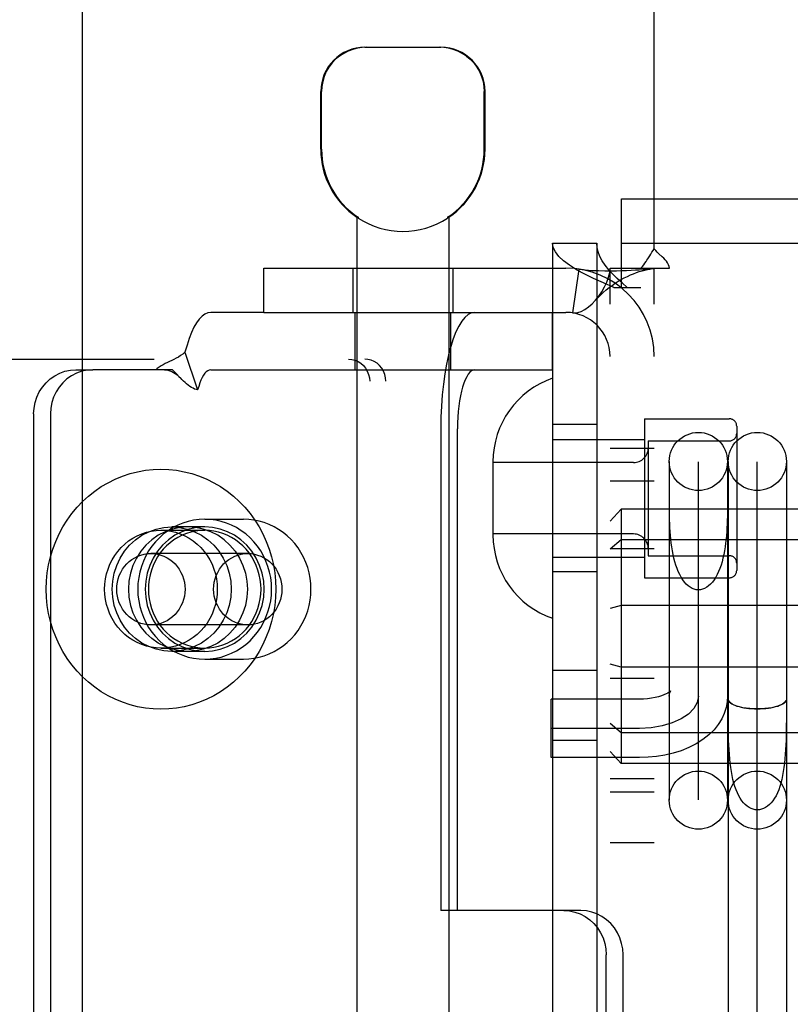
# Model space of a CAD drawing. Header units: inches. Extents: x 0 to 268, y 0 to 174.
# Tile 33 of 125: x 85.37 to 86.42, y 91.6 to 92.94. Entities that reach past the tile are written whole.
import ezdxf

# ---------------------------------------------------------------- set-up
doc = ezdxf.new("R2010")
doc.units = ezdxf.units.IN
doc.header["$LTSCALE"] = 14.754949
doc.header["$MEASUREMENT"] = 0
doc.linetypes.add('HIDDEN', pattern=[0.2, 0.1, -0.1])
doc.layers.add('DEFAULT_2', color=8, linetype='HIDDEN')
doc.layers.add('LEFT_OR_SECONDARY_DOOR_ASSEMBLY', color=7, linetype='CONTINUOUS')

msp = doc.modelspace()

# ---------------------------------------------------------------- linework, layer by layer
at = {"layer": 'DEFAULT_2', "color": 8, "linetype": 'HIDDEN'}
for p, q in [((86.2323, 92.6248), (86.2323, 93.4736)), ((85.8396, 92.8986), (85.9426, 92.8986)), ((85.7796, 92.7601), (85.7796, 92.8386)), ((85.7806, 92.7601), (85.7806, 92.8386)), ((86.0016, 92.7601), (86.0016, 92.8386)), ((86.0026, 92.7601), (86.0026, 92.8386)), ((86.1878, 92.5726), (86.1878, 92.6926)), ((86.1878, 92.6926), (87.9068, 92.6926)), ((85.8286, 92.6678), (85.8286, 89.1986)), ((85.8304, 92.6678), (85.8286, 92.6678)), ((85.8304, 92.6678), (85.8304, 92.6666)), ((85.9518, 92.6678), (85.9518, 92.6666)), ((85.9536, 92.6678), (85.9518, 92.6678)), ((85.9536, 92.6678), (85.9536, 89.1986)), ((86.0943, 92.6326), (86.0943, 89.5646)), ((86.0943, 92.6326), (86.1543, 92.6326)), ((86.1543, 92.6326), (86.1543, 89.5646)), ((86.1878, 92.6326), (87.9068, 92.6326)), ((85.7023, 92.5386), (85.7023, 92.5986)), ((85.7023, 92.5986), (86.1123, 92.5986)), ((85.8231, 92.5986), (85.8231, 92.5386)), ((85.9591, 92.5986), (85.9591, 92.5386)), ((86.1301, 92.5973), (86.1212, 92.538)), ((86.1723, 89.5986), (86.1723, 92.5986)), ((86.1723, 92.5986), (86.214, 92.5986)), ((86.214, 92.5986), (86.2532, 92.5986)), ((86.2323, 89.5986), (86.2323, 92.5986)), ((86.1773, 92.5726), (86.2143, 92.5726)), ((85.7023, 92.5386), (85.6301, 92.5386)), ((85.7023, 92.5386), (86.1123, 92.5386)), ((85.8261, 92.4606), (85.8261, 92.5386)), ((85.9561, 92.4606), (85.9561, 92.5386)), ((86.0941, 92.4606), (86.0941, 92.5386)), ((84.0779, 92.4751), (85.8392, 92.4751)), ((85.5952, 92.4844), (85.6124, 92.4332)), ((85.4471, 92.4606), (85.4699, 92.4606)), ((85.5783, 92.4606), (85.4699, 92.4606)), ((85.5888, 92.4497), (85.5822, 92.4566)), ((85.5894, 92.4491), (85.5888, 92.4497)), ((85.6301, 92.4606), (86.0941, 92.4606)), ((85.846, 89.7551), (85.846, 92.4451)), ((85.8679, 89.7551), (85.8679, 92.4451)), ((85.3897, 92.4006), (85.3897, 89.8006)), ((85.4126, 92.4006), (85.4126, 89.8006)), ((86.2193, 92.3941), (86.2193, 92.1781)), ((86.2193, 92.3941), (86.3343, 92.3941)), ((85.9425, 92.3806), (85.9425, 91.7261)), ((85.9653, 91.7261), (85.9653, 92.3806)), ((86.1543, 92.3861), (86.0943, 92.3861)), ((86.3443, 92.3841), (86.3443, 92.1881)), ((86.0943, 92.3661), (86.2193, 92.3661)), ((86.1723, 92.3541), (86.2323, 92.3541)), ((86.2243, 92.3641), (86.2243, 92.2081)), ((86.2243, 92.3641), (86.3343, 92.3641)), ((86.0133, 92.3356), (86.0133, 92.2366)), ((86.2043, 92.3346), (86.0133, 92.3346)), ((86.2528, 92.3361), (86.2528, 91.8761)), ((86.2923, 91.8764), (86.2923, 92.3358)), ((86.3318, 92.3361), (86.3318, 91.8761)), ((86.3328, 92.3361), (86.3328, 91.5227)), ((86.3723, 91.5227), (86.3723, 92.3358)), ((86.4118, 92.3361), (86.4118, 91.5227)), ((86.1723, 92.3096), (86.2323, 92.3096)), ((86.2529, 92.2714), (86.2529, 92.2809)), ((86.1873, 92.2715), (86.1723, 92.2549)), ((86.1873, 92.2715), (86.1873, 91.9257)), ((89.6573, 92.2715), (86.1873, 92.2715)), ((85.622, 92.2471), (85.5772, 92.2471)), ((85.622, 92.2576), (85.6746, 92.2576)), ((85.5626, 92.2426), (85.622, 92.2426)), ((86.2043, 92.2376), (86.0133, 92.2376)), ((86.1873, 92.2297), (86.1723, 92.2171)), ((89.6573, 92.2297), (86.1873, 92.2297)), ((85.6805, 92.2111), (85.5489, 92.2111)), ((86.1723, 92.2181), (86.2323, 92.2181)), ((86.2243, 92.2081), (86.3343, 92.2081)), ((86.0943, 92.2061), (86.2193, 92.2061)), ((86.1543, 92.1861), (86.0943, 92.1861)), ((86.2193, 92.1781), (86.3343, 92.1781)), ((86.1873, 92.1404), (86.1723, 92.1364)), ((89.6573, 92.1404), (86.1873, 92.1404)), ((85.6805, 92.1141), (85.5489, 92.1141)), ((85.5626, 92.0826), (85.622, 92.0826)), ((85.622, 92.0781), (85.5772, 92.0781)), ((85.622, 92.0676), (85.6746, 92.0676)), ((86.1873, 92.0568), (86.1723, 92.0608)), ((86.0943, 92.0526), (86.1543, 92.0526)), ((89.6573, 92.0568), (86.1873, 92.0568)), ((86.1723, 92.0416), (86.2323, 92.0416)), ((86.0923, 91.9341), (86.0923, 92.0131)), ((86.2123, 92.0131), (86.0923, 92.0131)), ((86.3329, 91.9919), (86.3328, 92.0132)), ((86.3328, 92.0132), (86.3328, 92.0131)), ((86.4118, 92.0131), (86.4118, 92.0132)), ((86.1873, 91.9675), (86.1723, 91.9801)), ((86.333, 91.978), (86.3329, 91.9919)), ((86.2123, 91.9736), (86.0923, 91.9736)), ((89.6573, 91.9675), (86.1873, 91.9675)), ((86.0943, 91.9576), (86.1543, 91.9576)), ((86.1873, 91.9257), (86.1723, 91.9423)), ((86.2123, 91.9341), (86.0923, 91.9341)), ((89.6573, 91.9257), (86.1873, 91.9257)), ((86.1723, 91.9056), (86.2323, 91.9056)), ((86.1723, 91.8876), (86.2323, 91.8876)), ((86.1723, 91.8186), (86.2323, 91.8186)), ((85.9653, 91.7261), (85.9425, 91.7261)), ((86.1326, 91.7261), (85.9653, 91.7261)), ((86.1672, 91.0391), (86.1672, 91.6661)), ((86.19, 91.0391), (86.19, 91.6661))]:
    msp.add_line(p, q, dxfattribs=at)
for points in [[(85.8418, 92.8986), (85.8356, 92.8984), (85.8294, 92.8974), (85.823, 92.8958), (85.8167, 92.8934), (85.8107, 92.8904), (85.8049, 92.8866), (85.7997, 92.8823), (85.7949, 92.8774), (85.7907, 92.8718), (85.7871, 92.8657), (85.7843, 92.8591), (85.7822, 92.8523), (85.781, 92.8455), (85.7806, 92.8386)], [(85.9773, 92.8866), (85.9715, 92.8904), (85.9655, 92.8934), (85.9592, 92.8958), (85.9528, 92.8974), (85.9465, 92.8984), (85.9404, 92.8986)], [(85.9773, 92.8866), (85.9825, 92.8823), (85.9873, 92.8774), (85.9915, 92.8718), (85.9951, 92.8657), (85.9979, 92.8591), (86, 92.8523), (86.0012, 92.8455), (86.0016, 92.8386)], [(86.1773, 92.5726), (86.1633, 92.5786), (86.1501, 92.5846), (86.1379, 92.5906), (86.1269, 92.5966), (86.1173, 92.6026), (86.1092, 92.6086), (86.1028, 92.6146), (86.0981, 92.6206), (86.0953, 92.6266), (86.0943, 92.6326)], [(86.1958, 92.5726), (86.1888, 92.5786), (86.1822, 92.5846), (86.1761, 92.5906), (86.1706, 92.5966), (86.1658, 92.6026), (86.1618, 92.6086), (86.1586, 92.6146), (86.1562, 92.6206), (86.1548, 92.6266), (86.1543, 92.6326)], [(86.2263, 92.6155), (86.2277, 92.6178), (86.2292, 92.6202), (86.2308, 92.6225), (86.2323, 92.6248)], [(86.2388, 92.6181), (86.2365, 92.6203), (86.2343, 92.6225), (86.2323, 92.6248)], [(86.214, 92.5986), (86.2162, 92.601), (86.2181, 92.6032), (86.2198, 92.6054), (86.2212, 92.6075), (86.2225, 92.6095), (86.2238, 92.6114), (86.2263, 92.6155)], [(86.2532, 92.5986), (86.2526, 92.601), (86.2517, 92.6033), (86.2505, 92.6058), (86.2489, 92.6081), (86.2471, 92.6101), (86.2453, 92.6121), (86.2432, 92.614), (86.2388, 92.6181)], [(86.1301, 92.5973), (86.1386, 92.5963), (86.1476, 92.5956), (86.1566, 92.5953), (86.1654, 92.5951), (86.1736, 92.5951), (86.1813, 92.5952), (86.1883, 92.5954), (86.1948, 92.5956), (86.2009, 92.5959), (86.2067, 92.5962), (86.2121, 92.5965), (86.2172, 92.5968), (86.2216, 92.5972), (86.2254, 92.5975), (86.2284, 92.5979), (86.2299, 92.5981)], [(86.1523, 92.5547), (86.1528, 92.5553), (86.1572, 92.5607), (86.1613, 92.5667), (86.165, 92.5731), (86.1681, 92.5798), (86.1704, 92.5865), (86.1719, 92.5928), (86.1723, 92.5986)], [(86.1523, 92.5547), (86.1551, 92.5577), (86.159, 92.5617), (86.163, 92.5655), (86.167, 92.569), (86.1711, 92.5723), (86.1752, 92.5753), (86.1793, 92.5781), (86.1834, 92.5808), (86.1876, 92.5832), (86.1917, 92.5854), (86.1959, 92.5875), (86.2, 92.5894), (86.2041, 92.5911), (86.2081, 92.5926), (86.212, 92.5939), (86.2158, 92.595), (86.2195, 92.596), (86.223, 92.5968), (86.2264, 92.5975), (86.2294, 92.598), (86.2306, 92.5982)], [(86.2306, 92.5982), (86.2319, 92.5984), (86.2323, 92.5986)], [(86.1212, 92.538), (86.1247, 92.5378), (86.1287, 92.5384), (86.1333, 92.5399), (86.1383, 92.5425), (86.1433, 92.546), (86.1482, 92.5504), (86.1523, 92.5547)], [(85.6301, 92.5386), (85.6261, 92.538), (85.6222, 92.5363), (85.6184, 92.5334), (85.6146, 92.5295), (85.6109, 92.5244), (85.6074, 92.5183), (85.6041, 92.5112), (85.6009, 92.5031), (85.598, 92.4942), (85.5952, 92.4844)], [(85.9887, 92.5386), (85.9841, 92.5378), (85.9797, 92.5356), (85.9753, 92.5318), (85.971, 92.5266), (85.9669, 92.52), (85.963, 92.512), (85.9594, 92.5027), (85.956, 92.4923), (85.953, 92.4808), (85.9503, 92.4684), (85.9479, 92.4551), (85.946, 92.4411), (85.9445, 92.4265), (85.9434, 92.4114), (85.9427, 92.3962), (85.9425, 92.3806)], [(85.5952, 92.4844), (85.5923, 92.482), (85.5893, 92.4798), (85.5862, 92.4779), (85.5832, 92.4762), (85.5802, 92.4746), (85.5772, 92.4732), (85.5743, 92.4719), (85.5715, 92.4705), (85.5685, 92.4691), (85.5656, 92.4675), (85.5628, 92.4659), (85.56, 92.4641), (85.5576, 92.4623), (85.5555, 92.4606)], [(85.8173, 92.4751), (85.8218, 92.4747), (85.8261, 92.4736), (85.8303, 92.4718), (85.8341, 92.4694), (85.8376, 92.4663), (85.8405, 92.4627), (85.8428, 92.4587), (85.8446, 92.4544), (85.8456, 92.4499), (85.846, 92.4451)], [(85.8679, 92.4451), (85.8675, 92.4499), (85.8665, 92.4544), (85.8648, 92.4587), (85.8624, 92.4627), (85.8595, 92.4663), (85.8561, 92.4694), (85.8522, 92.4718), (85.8481, 92.4736), (85.8437, 92.4747), (85.8392, 92.4751)], [(85.3897, 92.4006), (85.3903, 92.4085), (85.3917, 92.4161), (85.3941, 92.4236), (85.3974, 92.4306), (85.4016, 92.4371), (85.4066, 92.443), (85.4122, 92.4482), (85.4184, 92.4526), (85.4252, 92.456), (85.4323, 92.4586), (85.4396, 92.4601), (85.4471, 92.4606)], [(85.4699, 92.4606), (85.4624, 92.4601), (85.4551, 92.4586), (85.448, 92.456), (85.4412, 92.4526), (85.435, 92.4482), (85.4294, 92.443), (85.4244, 92.4371), (85.4202, 92.4306), (85.4169, 92.4236), (85.4145, 92.4161), (85.4131, 92.4085), (85.4126, 92.4006)], [(85.5675, 92.4606), (85.5692, 92.4605), (85.572, 92.4601), (85.5747, 92.4594), (85.5772, 92.4583), (85.5796, 92.457), (85.582, 92.4555), (85.5844, 92.4537), (85.5868, 92.4516), (85.5894, 92.4491)], [(85.5822, 92.4566), (85.5802, 92.4587), (85.5783, 92.4606)], [(85.6124, 92.4332), (85.6103, 92.4337), (85.6082, 92.4345), (85.6061, 92.4355), (85.604, 92.4367), (85.6017, 92.4381), (85.5995, 92.4397), (85.5974, 92.4414), (85.5953, 92.4433), (85.5932, 92.4453), (85.591, 92.4474), (85.5894, 92.4491)], [(85.6301, 92.4606), (85.6281, 92.4603), (85.6261, 92.4594), (85.6241, 92.458), (85.6222, 92.456), (85.6204, 92.4534), (85.6186, 92.4503), (85.6169, 92.4467), (85.6153, 92.4427), (85.6138, 92.4381), (85.6124, 92.4332)], [(85.9887, 92.4606), (85.9864, 92.4602), (85.9841, 92.4591), (85.9819, 92.4572), (85.9797, 92.4545), (85.9777, 92.4512), (85.9757, 92.4471), (85.9738, 92.4425), (85.9721, 92.4372), (85.9706, 92.4314), (85.9692, 92.4251), (85.9681, 92.4183), (85.9671, 92.4112), (85.9663, 92.4038), (85.9657, 92.3962), (85.9654, 92.3885), (85.9653, 92.3806)], [(85.4068, 92.1626), (85.4071, 92.1738), (85.4082, 92.1848), (85.41, 92.1958), (85.4125, 92.2066), (85.4158, 92.2172), (85.4197, 92.2276), (85.4242, 92.2376), (85.4294, 92.2473), (85.4353, 92.2566), (85.4417, 92.2655), (85.4487, 92.2739), (85.4562, 92.2817), (85.4643, 92.2891), (85.4727, 92.2958), (85.4816, 92.3019), (85.4909, 92.3073), (85.5005, 92.3121), (85.5104, 92.3162), (85.5206, 92.3196), (85.5309, 92.3222), (85.5414, 92.3241), (85.552, 92.3252), (85.5626, 92.3256), (85.5733, 92.3252), (85.5839, 92.3241), (85.5943, 92.3222), (85.6047, 92.3196), (85.6148, 92.3162), (85.6247, 92.3121), (85.6343, 92.3073), (85.6436, 92.3019), (85.6525, 92.2958), (85.661, 92.2891), (85.669, 92.2817), (85.6765, 92.2739), (85.6835, 92.2655), (85.69, 92.2566), (85.6958, 92.2473), (85.701, 92.2376), (85.7056, 92.2276), (85.7095, 92.2172), (85.7127, 92.2066), (85.7152, 92.1958), (85.7171, 92.1848), (85.7181, 92.1738), (85.7185, 92.1626)], [(86.3318, 92.2809), (86.3318, 92.2714), (86.3317, 92.2665), (86.3316, 92.2615), (86.3315, 92.2564), (86.3313, 92.2513), (86.3311, 92.2461), (86.3308, 92.2409), (86.3304, 92.2356), (86.3299, 92.2304), (86.3293, 92.2252), (86.3286, 92.22), (86.3277, 92.2148), (86.3268, 92.2097), (86.3257, 92.2048), (86.3244, 92.2), (86.323, 92.1953), (86.3214, 92.1908), (86.3197, 92.1866), (86.3178, 92.1825), (86.3158, 92.1788), (86.3136, 92.1754), (86.3113, 92.1723), (86.3088, 92.1696), (86.3062, 92.1672), (86.3036, 92.1652), (86.3008, 92.1637), (86.298, 92.1626), (86.2952, 92.1619), (86.2923, 92.1617)], [(86.2923, 92.1617), (86.2895, 92.1619), (86.2866, 92.1626), (86.2838, 92.1637), (86.2811, 92.1652), (86.2784, 92.1672), (86.2759, 92.1696), (86.2734, 92.1723), (86.2711, 92.1754), (86.2689, 92.1788), (86.2669, 92.1825), (86.265, 92.1866), (86.2633, 92.1908), (86.2617, 92.1953), (86.2603, 92.2), (86.259, 92.2048), (86.2579, 92.2097), (86.257, 92.2148), (86.2561, 92.22), (86.2554, 92.2252), (86.2548, 92.2304), (86.2543, 92.2356), (86.2539, 92.2409), (86.2536, 92.2461), (86.2534, 92.2513), (86.2532, 92.2564), (86.2531, 92.2615), (86.253, 92.2665), (86.2529, 92.2714)], [(85.5772, 92.0781), (85.5666, 92.0789), (85.5563, 92.081), (85.5463, 92.0846), (85.5368, 92.0894), (85.5281, 92.0956), (85.5201, 92.1029), (85.5131, 92.1112), (85.5073, 92.1204), (85.5026, 92.1303), (85.4992, 92.1407), (85.4971, 92.1516), (85.4964, 92.1626), (85.4971, 92.1736), (85.4992, 92.1845), (85.5026, 92.1949), (85.5073, 92.2049), (85.5131, 92.2141), (85.5201, 92.2224), (85.5281, 92.2296), (85.5368, 92.2358), (85.5463, 92.2407), (85.5563, 92.2442), (85.5666, 92.2464), (85.5772, 92.2471)], [(85.5992, 92.2471), (85.5885, 92.2464), (85.5783, 92.2442), (85.5683, 92.2407), (85.5588, 92.2358), (85.55, 92.2296), (85.542, 92.2224), (85.5351, 92.2141), (85.5292, 92.2049), (85.5245, 92.1949), (85.5211, 92.1845), (85.5191, 92.1736), (85.5184, 92.1626), (85.5191, 92.1516), (85.5211, 92.1407), (85.5245, 92.1303), (85.5292, 92.1204), (85.5351, 92.1112), (85.542, 92.1029), (85.55, 92.0956)], [(85.622, 92.2576), (85.6145, 92.2573), (85.607, 92.2563), (85.5997, 92.2547), (85.5925, 92.2525), (85.5855, 92.2496), (85.5787, 92.2462), (85.5723, 92.2421), (85.5662, 92.2376), (85.5605, 92.2325), (85.5551, 92.227), (85.5503, 92.221), (85.5459, 92.2146), (85.5421, 92.2078), (85.5388, 92.2008), (85.5361, 92.1935), (85.5339, 92.1859), (85.5324, 92.1783), (85.5314, 92.1705), (85.5311, 92.1626)], [(85.622, 92.2471), (85.6113, 92.2464), (85.6011, 92.2442), (85.5911, 92.2407), (85.5816, 92.2358), (85.5728, 92.2296), (85.5648, 92.2224), (85.5579, 92.2141), (85.552, 92.2049), (85.5473, 92.1949), (85.5439, 92.1845), (85.5419, 92.1736), (85.5412, 92.1626), (85.5419, 92.1516), (85.5439, 92.1407), (85.5473, 92.1303), (85.552, 92.1204), (85.5579, 92.1112), (85.5648, 92.1029), (85.5728, 92.0956), (85.5816, 92.0894), (85.5911, 92.0846), (85.6011, 92.081), (85.6113, 92.0789), (85.622, 92.0781)], [(85.5772, 92.2471), (85.5879, 92.2464), (85.5982, 92.2442), (85.6082, 92.2407), (85.6177, 92.2358), (85.6264, 92.2296), (85.6344, 92.2224), (85.6414, 92.2141), (85.6472, 92.2049), (85.6519, 92.1949), (85.6553, 92.1845), (85.6574, 92.1736), (85.6581, 92.1626), (85.6574, 92.1516), (85.6553, 92.1407), (85.6519, 92.1303), (85.6472, 92.1204), (85.6414, 92.1112), (85.6344, 92.1029), (85.6264, 92.0956), (85.6177, 92.0894), (85.6082, 92.0846), (85.5982, 92.081), (85.5879, 92.0789), (85.5772, 92.0781)], [(85.6484, 92.2296), (85.6396, 92.2358), (85.6301, 92.2407), (85.6201, 92.2442), (85.6098, 92.2464), (85.5992, 92.2471)], [(85.7128, 92.1626), (85.7125, 92.1705), (85.7116, 92.1783), (85.71, 92.1859), (85.7079, 92.1935), (85.7052, 92.2008), (85.7019, 92.2078), (85.698, 92.2146), (85.6937, 92.221), (85.6888, 92.227), (85.6835, 92.2325), (85.6778, 92.2376), (85.6717, 92.2421), (85.6652, 92.2462), (85.6585, 92.2496), (85.6515, 92.2525), (85.6443, 92.2547), (85.6369, 92.2563), (85.6295, 92.2573), (85.622, 92.2576)], [(85.622, 92.0781), (85.6326, 92.0789), (85.6429, 92.081), (85.6529, 92.0846), (85.6624, 92.0894), (85.6712, 92.0956), (85.6791, 92.1029), (85.6861, 92.1112), (85.692, 92.1204), (85.6966, 92.1303), (85.7, 92.1407), (85.7021, 92.1516), (85.7028, 92.1626), (85.7021, 92.1736), (85.7, 92.1845), (85.6966, 92.1949), (85.692, 92.2049), (85.6861, 92.2141), (85.6791, 92.2224), (85.6712, 92.2296), (85.6624, 92.2358), (85.6529, 92.2407), (85.6429, 92.2442), (85.6326, 92.2464), (85.622, 92.2471)], [(85.7663, 92.1626), (85.766, 92.1701), (85.7652, 92.1775), (85.7638, 92.1849), (85.7618, 92.1921), (85.7593, 92.1991), (85.7563, 92.2059), (85.7527, 92.2124), (85.7487, 92.2186), (85.7442, 92.2245), (85.7393, 92.2299), (85.734, 92.235), (85.7284, 92.2396), (85.7224, 92.2437), (85.7161, 92.2473), (85.7096, 92.2504), (85.7028, 92.253), (85.6959, 92.255), (85.6889, 92.2565), (85.6818, 92.2573), (85.6746, 92.2576)], [(85.4861, 92.1626), (85.4864, 92.1696), (85.4873, 92.1765), (85.4887, 92.1833), (85.4907, 92.19), (85.4933, 92.1964), (85.4964, 92.2026), (85.5, 92.2085), (85.504, 92.214), (85.5085, 92.2192), (85.5135, 92.2239), (85.5187, 92.2281), (85.5244, 92.2319), (85.5303, 92.2351), (85.5365, 92.2378), (85.5428, 92.2399), (85.5493, 92.2414), (85.556, 92.2423), (85.5626, 92.2426)], [(85.622, 92.2426), (85.6157, 92.2423), (85.6094, 92.2415), (85.6032, 92.2402), (85.5971, 92.2383), (85.5912, 92.2359), (85.5856, 92.233), (85.5801, 92.2296), (85.575, 92.2257), (85.5702, 92.2215), (85.5657, 92.2168), (85.5616, 92.2118), (85.5579, 92.2064), (85.5547, 92.2007), (85.5519, 92.1948), (85.5496, 92.1886), (85.5478, 92.1823), (85.5465, 92.1758), (85.5457, 92.1692), (85.5455, 92.1626)], [(85.5626, 92.2426), (85.5693, 92.2423), (85.5759, 92.2414), (85.5824, 92.2399), (85.5888, 92.2378), (85.595, 92.2351), (85.6009, 92.2319), (85.6065, 92.2281), (85.6118, 92.2239), (85.6167, 92.2192), (85.6212, 92.214), (85.6253, 92.2085), (85.6289, 92.2026), (85.632, 92.1964), (85.6345, 92.19), (85.6365, 92.1833), (85.638, 92.1765), (85.6388, 92.1696), (85.6391, 92.1626)], [(85.6985, 92.1626), (85.6982, 92.1692), (85.6974, 92.1758), (85.6961, 92.1823), (85.6943, 92.1886), (85.692, 92.1948), (85.6893, 92.2007), (85.686, 92.2064), (85.6824, 92.2118), (85.6783, 92.2168), (85.6738, 92.2215), (85.669, 92.2257), (85.6638, 92.2296), (85.6584, 92.233), (85.6527, 92.2359), (85.6468, 92.2383), (85.6408, 92.2402), (85.6346, 92.2415), (85.6283, 92.2423), (85.622, 92.2426)], [(85.6484, 92.2296), (85.6563, 92.2224), (85.6633, 92.2141), (85.6692, 92.2049), (85.6738, 92.1949), (85.6772, 92.1845), (85.6793, 92.1736), (85.68, 92.1626), (85.6793, 92.1516), (85.6772, 92.1407), (85.6738, 92.1303), (85.6692, 92.1204), (85.6633, 92.1112), (85.6563, 92.1029), (85.6484, 92.0956), (85.6396, 92.0894), (85.6301, 92.0846), (85.6201, 92.081), (85.6098, 92.0789), (85.5992, 92.0781)], [(85.5025, 92.1626), (85.5027, 92.1674), (85.5034, 92.1721), (85.5045, 92.1767), (85.506, 92.1812), (85.508, 92.1855), (85.5103, 92.1896), (85.513, 92.1934), (85.5161, 92.1969), (85.5195, 92.2001), (85.5231, 92.2029), (85.527, 92.2054), (85.5311, 92.2074), (85.5354, 92.209), (85.5398, 92.2102), (85.5443, 92.2109), (85.5489, 92.2111)], [(85.5489, 92.2111), (85.5534, 92.2109), (85.5579, 92.2102), (85.5624, 92.209), (85.5666, 92.2074), (85.5708, 92.2054), (85.5747, 92.2029), (85.5783, 92.2001), (85.5817, 92.1969), (85.5847, 92.1934), (85.5875, 92.1896), (85.5898, 92.1855), (85.5917, 92.1812), (85.5933, 92.1767), (85.5944, 92.1721), (85.595, 92.1674), (85.5953, 92.1626)], [(85.6341, 92.1626), (85.6343, 92.1674), (85.635, 92.1721), (85.6361, 92.1767), (85.6376, 92.1812), (85.6396, 92.1855), (85.6419, 92.1896), (85.6446, 92.1934), (85.6477, 92.1969), (85.651, 92.2001), (85.6547, 92.2029), (85.6586, 92.2054), (85.6627, 92.2074), (85.667, 92.209), (85.6714, 92.2102), (85.6759, 92.2109), (85.6805, 92.2111)], [(85.6805, 92.2111), (85.685, 92.2109), (85.6895, 92.2102), (85.6939, 92.209), (85.6982, 92.2074), (85.7023, 92.2054), (85.7062, 92.2029), (85.7099, 92.2001), (85.7133, 92.1969), (85.7163, 92.1934), (85.719, 92.1896), (85.7214, 92.1855), (85.7233, 92.1812), (85.7248, 92.1767), (85.7259, 92.1721), (85.7266, 92.1674), (85.7268, 92.1626)], [(85.7185, 92.1626), (85.7181, 92.1515), (85.7171, 92.1404), (85.7152, 92.1295), (85.7127, 92.1186), (85.7095, 92.108), (85.7056, 92.0977), (85.701, 92.0876), (85.6958, 92.0779), (85.69, 92.0686), (85.6835, 92.0597), (85.6765, 92.0514), (85.669, 92.0435), (85.661, 92.0362), (85.6525, 92.0294), (85.6436, 92.0233), (85.6343, 92.0179), (85.6247, 92.0131), (85.6148, 92.009), (85.6047, 92.0057), (85.5943, 92.003), (85.5839, 92.0011), (85.5733, 92), (85.5626, 91.9996), (85.552, 92), (85.5414, 92.0011), (85.5309, 92.003), (85.5206, 92.0057), (85.5104, 92.009), (85.5005, 92.0131), (85.4909, 92.0179), (85.4816, 92.0233), (85.4727, 92.0294), (85.4643, 92.0362), (85.4562, 92.0435), (85.4487, 92.0514), (85.4417, 92.0597), (85.4353, 92.0686), (85.4294, 92.0779), (85.4242, 92.0876), (85.4197, 92.0977), (85.4158, 92.108), (85.4125, 92.1186), (85.41, 92.1295), (85.4082, 92.1404), (85.4071, 92.1515), (85.4068, 92.1626)], [(85.5626, 92.0826), (85.556, 92.0829), (85.5493, 92.0838), (85.5428, 92.0853), (85.5365, 92.0874), (85.5303, 92.0901), (85.5244, 92.0933), (85.5187, 92.0971), (85.5135, 92.1013), (85.5085, 92.106), (85.504, 92.1112), (85.5, 92.1167), (85.4964, 92.1226), (85.4933, 92.1288), (85.4907, 92.1353), (85.4887, 92.1419), (85.4873, 92.1487), (85.4864, 92.1556), (85.4861, 92.1626)], [(85.5489, 92.1141), (85.5443, 92.1144), (85.5398, 92.115), (85.5354, 92.1162), (85.5311, 92.1178), (85.527, 92.1198), (85.5231, 92.1223), (85.5195, 92.1251), (85.5161, 92.1283), (85.513, 92.1318), (85.5103, 92.1357), (85.508, 92.1398), (85.506, 92.1441), (85.5045, 92.1485), (85.5034, 92.1532), (85.5027, 92.1578), (85.5025, 92.1626)], [(85.5311, 92.1626), (85.5314, 92.1547), (85.5324, 92.147), (85.5339, 92.1393), (85.5361, 92.1318), (85.5388, 92.1245), (85.5421, 92.1174), (85.5459, 92.1107), (85.5503, 92.1043), (85.5551, 92.0983), (85.5605, 92.0927), (85.5662, 92.0876), (85.5723, 92.0831), (85.5787, 92.0791), (85.5855, 92.0756), (85.5925, 92.0728), (85.5997, 92.0705), (85.607, 92.0689), (85.6145, 92.0679), (85.622, 92.0676)], [(85.5455, 92.1626), (85.5457, 92.156), (85.5465, 92.1494), (85.5478, 92.143), (85.5496, 92.1366), (85.5519, 92.1305), (85.5547, 92.1245), (85.5579, 92.1189), (85.5616, 92.1135), (85.5657, 92.1084), (85.5702, 92.1038), (85.575, 92.0995), (85.5801, 92.0956), (85.5856, 92.0923), (85.5912, 92.0894), (85.5971, 92.087), (85.6032, 92.0851), (85.6094, 92.0837), (85.6157, 92.0829), (85.622, 92.0826)], [(85.5953, 92.1626), (85.595, 92.1578), (85.5944, 92.1532), (85.5933, 92.1485), (85.5917, 92.1441), (85.5898, 92.1398), (85.5875, 92.1357), (85.5847, 92.1318), (85.5817, 92.1283), (85.5783, 92.1251), (85.5747, 92.1223), (85.5708, 92.1198), (85.5666, 92.1178), (85.5624, 92.1162), (85.5579, 92.115), (85.5534, 92.1144), (85.5489, 92.1141)], [(85.6391, 92.1626), (85.6388, 92.1556), (85.638, 92.1487), (85.6365, 92.1419), (85.6345, 92.1353), (85.632, 92.1288), (85.6289, 92.1226), (85.6253, 92.1167), (85.6212, 92.1112), (85.6167, 92.106), (85.6118, 92.1013), (85.6065, 92.0971), (85.6009, 92.0933), (85.595, 92.0901), (85.5888, 92.0874), (85.5824, 92.0853), (85.5759, 92.0838), (85.5693, 92.0829), (85.5626, 92.0826)], [(85.622, 92.0676), (85.6295, 92.0679), (85.6369, 92.0689), (85.6443, 92.0705), (85.6515, 92.0728), (85.6585, 92.0756), (85.6652, 92.0791), (85.6717, 92.0831), (85.6778, 92.0876), (85.6835, 92.0927), (85.6888, 92.0983), (85.6937, 92.1043), (85.698, 92.1107), (85.7019, 92.1174), (85.7052, 92.1245), (85.7079, 92.1318), (85.71, 92.1393), (85.7116, 92.147), (85.7125, 92.1547), (85.7128, 92.1626)], [(85.622, 92.0826), (85.6283, 92.0829), (85.6346, 92.0837), (85.6408, 92.0851), (85.6468, 92.087), (85.6527, 92.0894), (85.6584, 92.0923), (85.6638, 92.0956), (85.669, 92.0995), (85.6738, 92.1038), (85.6783, 92.1084), (85.6824, 92.1135), (85.686, 92.1189), (85.6893, 92.1245), (85.692, 92.1305), (85.6943, 92.1366), (85.6961, 92.143), (85.6974, 92.1494), (85.6982, 92.156), (85.6985, 92.1626)], [(85.6805, 92.1141), (85.6759, 92.1144), (85.6714, 92.115), (85.667, 92.1162), (85.6627, 92.1178), (85.6586, 92.1198), (85.6547, 92.1223), (85.651, 92.1251), (85.6477, 92.1283), (85.6446, 92.1318), (85.6419, 92.1357), (85.6396, 92.1398), (85.6376, 92.1441), (85.6361, 92.1485), (85.635, 92.1532), (85.6343, 92.1578), (85.6341, 92.1626)], [(85.6746, 92.0676), (85.6818, 92.0679), (85.6889, 92.0688), (85.6959, 92.0702), (85.7028, 92.0722), (85.7096, 92.0748), (85.7161, 92.0779), (85.7224, 92.0815), (85.7284, 92.0856), (85.734, 92.0902), (85.7393, 92.0953), (85.7442, 92.1008), (85.7487, 92.1066), (85.7527, 92.1128), (85.7563, 92.1194), (85.7593, 92.1261), (85.7618, 92.1332), (85.7638, 92.1404), (85.7652, 92.1477), (85.766, 92.1551), (85.7663, 92.1626)], [(85.7268, 92.1626), (85.7266, 92.1578), (85.7259, 92.1532), (85.7248, 92.1485), (85.7233, 92.1441), (85.7214, 92.1398), (85.719, 92.1357), (85.7163, 92.1318), (85.7133, 92.1283), (85.7099, 92.1251), (85.7062, 92.1223), (85.7023, 92.1198), (85.6982, 92.1178), (85.6939, 92.1162), (85.6895, 92.115), (85.685, 92.1144), (85.6805, 92.1141)], [(85.5992, 92.0781), (85.5885, 92.0789), (85.5783, 92.081), (85.5683, 92.0846), (85.5588, 92.0894), (85.55, 92.0956)], [(86.2545, 92.024), (86.2547, 92.0243), (86.2548, 92.0245), (86.2546, 92.0242), (86.2538, 92.0236), (86.2526, 92.0226), (86.2508, 92.0215), (86.2484, 92.0203), (86.2455, 92.019), (86.242, 92.0176), (86.238, 92.0164), (86.2335, 92.0153), (86.2286, 92.0144), (86.2234, 92.0137), (86.2179, 92.0133), (86.2123, 92.0131)], [(86.2528, 92.0173), (86.2531, 92.0199), (86.2536, 92.0219), (86.2542, 92.0234), (86.2545, 92.024)], [(86.3318, 92.0173), (86.3314, 92.0096), (86.3299, 92.0018), (86.3275, 91.994), (86.324, 91.9864), (86.3193, 91.9789), (86.3136, 91.9717), (86.3066, 91.9648), (86.2985, 91.9584), (86.2894, 91.9526), (86.2794, 91.9475), (86.2689, 91.9433), (86.2579, 91.94), (86.2467, 91.9374), (86.2353, 91.9356), (86.2239, 91.9345), (86.2123, 91.9341)], [(86.2923, 92.0173), (86.2908, 92.0088), (86.2863, 92.0006), (86.279, 91.9931), (86.2689, 91.9864), (86.2568, 91.981), (86.2431, 91.977), (86.2282, 91.9745), (86.2123, 91.9736)], [(86.4118, 92.0131), (86.4115, 92.0114), (86.4105, 92.0097), (86.4088, 92.0081), (86.4066, 92.0065), (86.4037, 92.0051), (86.4003, 92.0038), (86.3964, 92.0027), (86.3921, 92.0017), (86.3875, 92.001), (86.3826, 92.0004), (86.3775, 92.0001), (86.3723, 92), (86.3672, 92.0001), (86.3621, 92.0004), (86.3572, 92.001), (86.3526, 92.0017), (86.3483, 92.0027), (86.3444, 92.0038), (86.341, 92.0051), (86.3381, 92.0065), (86.3359, 92.0081), (86.3342, 92.0097), (86.3332, 92.0114), (86.3328, 92.0131)], [(86.3331, 92.0118), (86.3337, 92.0106), (86.3347, 92.0093), (86.336, 92.0081), (86.3377, 92.007), (86.3397, 92.0059), (86.342, 92.0049), (86.3447, 92.0039), (86.3475, 92.0031), (86.3506, 92.0023), (86.3539, 92.0017), (86.3574, 92.0011), (86.361, 92.0007), (86.3647, 92.0004), (86.3685, 92.0002), (86.3723, 92.0001)], [(86.3723, 92.0001), (86.3762, 92.0002), (86.3799, 92.0004), (86.3837, 92.0007), (86.3873, 92.0011), (86.3908, 92.0017), (86.3941, 92.0023), (86.3972, 92.0031), (86.4, 92.0039), (86.4026, 92.0049), (86.405, 92.0059), (86.407, 92.007), (86.4086, 92.0081), (86.41, 92.0093), (86.411, 92.0106), (86.4116, 92.0118)], [(86.4118, 91.9989), (86.4118, 91.9849), (86.4117, 91.978), (86.4116, 91.9711), (86.4115, 91.9644), (86.4113, 91.9577), (86.411, 91.9512), (86.4107, 91.9448), (86.4103, 91.9385), (86.4098, 91.9323), (86.4092, 91.9263), (86.4085, 91.9205), (86.4076, 91.9149), (86.4066, 91.9095), (86.4055, 91.9043), (86.4043, 91.8993), (86.4028, 91.8946), (86.4013, 91.8901), (86.3995, 91.886), (86.3977, 91.8821), (86.3956, 91.8786), (86.3934, 91.8754), (86.3911, 91.8725), (86.3887, 91.87), (86.3861, 91.8679), (86.3835, 91.8661), (86.3808, 91.8647), (86.378, 91.8637), (86.3752, 91.8631), (86.3723, 91.8629)], [(86.3723, 91.8629), (86.3695, 91.8631), (86.3667, 91.8637), (86.3639, 91.8647), (86.3612, 91.8661), (86.3585, 91.8679), (86.356, 91.87), (86.3536, 91.8725), (86.3512, 91.8754), (86.3491, 91.8786), (86.347, 91.8821), (86.3452, 91.886), (86.3434, 91.8901), (86.3419, 91.8946), (86.3404, 91.8993), (86.3392, 91.9043), (86.338, 91.9095), (86.3371, 91.9149), (86.3362, 91.9205), (86.3355, 91.9263), (86.3349, 91.9323), (86.3344, 91.9385), (86.334, 91.9448), (86.3337, 91.9512), (86.3334, 91.9577), (86.3332, 91.9644), (86.3331, 91.9711), (86.333, 91.978)], [(86.1098, 91.7261), (86.1174, 91.7256), (86.1247, 91.7241), (86.1318, 91.7215), (86.1385, 91.7181), (86.1448, 91.7137), (86.1504, 91.7085), (86.1554, 91.7026), (86.1595, 91.6961), (86.1628, 91.6891), (86.1653, 91.6816), (86.1667, 91.674), (86.1672, 91.6661)], [(86.19, 91.6661), (86.1895, 91.674), (86.1881, 91.6816), (86.1857, 91.6891), (86.1823, 91.6961), (86.1782, 91.7026), (86.1732, 91.7085), (86.1676, 91.7137), (86.1613, 91.7181), (86.1546, 91.7215), (86.1475, 91.7241), (86.1402, 91.7256), (86.1326, 91.7261)]]:
    msp.add_lwpolyline(points, dxfattribs=at)
for centre in [(86.2923, 92.3361), (86.3723, 92.3361), (86.2923, 91.8761), (86.3723, 91.8761)]:
    msp.add_circle(centre, 0.0395, dxfattribs=at)
for centre, radius, start, end in [((85.8396, 92.8386), 0.06, 90, 180), ((85.9426, 92.8386), 0.06, 0, 90), ((85.8911, 92.7601), 0.1115, 180, 235.907), ((85.8911, 92.7601), 0.1105, 180, 236.6915), ((85.8911, 92.7601), 0.1105, 303.3085, 360), ((85.8911, 92.7601), 0.1115, 304.093, 360), ((85.8911, 92.7601), 0.1115, 237.033, 302.967), ((86.1123, 92.4786), 0.12, 0, 90), ((86.1123, 92.4786), 0.06, 0, 90), ((86.1333, 92.3356), 0.12, 108.9656, 180), ((86.3343, 92.3841), 0.01, 0, 90), ((86.3343, 92.3741), 0.01, 270, 360), ((86.2043, 92.3546), 0.02, 270, 360), ((86.1333, 92.2366), 0.12, 180, 251.0344), ((86.2043, 92.2176), 0.02, 0, 90), ((86.3343, 92.1981), 0.01, 0, 90), ((86.3343, 92.1881), 0.01, 270, 360)]:
    msp.add_arc(centre, radius, start, end, dxfattribs=at)
at = {"layer": 'LEFT_OR_SECONDARY_DOOR_ASSEMBLY', "color": 3, "linetype": 'Continuous'}
msp.add_line((85.4558, 128.3696), (85.4558, 54.0776), dxfattribs=at)

doc.saveas('drawing.dxf')
